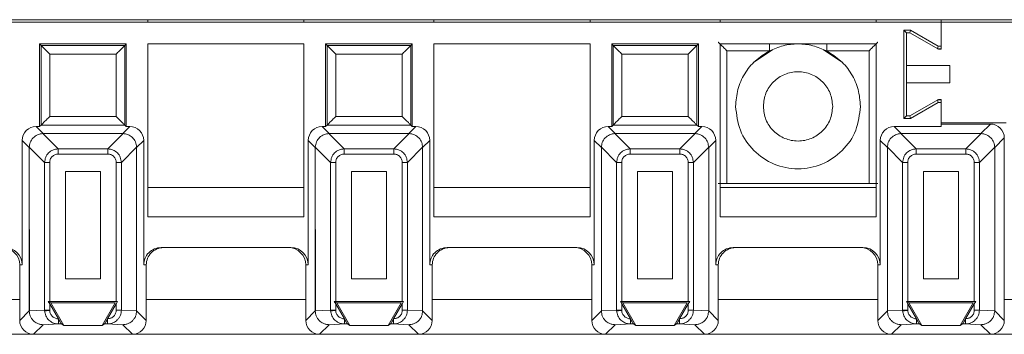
# Paper-space layout 'Blatt2' of a CAD drawing. Header units: millimetres. Extents: x 257 to 862, y 404 to 535.
# Tile 7 of 36: x 424 to 481, y 408 to 426. Entities that reach past the tile are written whole.
import ezdxf

# ---------------------------------------------------------------- set-up
doc = ezdxf.new("R2010")
doc.units = ezdxf.units.MM

psp = doc.layouts.new('Blatt2')

# ---------------------------------------------------------------- linework, layer by layer
at = {"color": 7, "linetype": 'Continuous', "lineweight": 15}
for p, q in [((259.333, 425.89), (826.511, 425.89)), ((477.233, 425.74), (312.233, 425.74)), ((431.483, 425.89), (431.483, 425.74)), ((440.483, 425.89), (440.483, 425.74)), ((447.983, 425.74), (447.983, 425.89)), ((456.983, 425.89), (456.983, 425.74)), ((464.483, 425.89), (464.483, 425.74)), ((473.483, 425.89), (473.483, 425.74)), ((477.233, 425.74), (477.233, 425.89)), ((477.233, 424.362), (477.233, 425.74)), ((477.233, 424.187), (477.233, 425.74)), ((642.233, 425.74), (477.233, 425.74)), ((475.087, 425.285), (475.087, 420.194)), ((475.472, 425.285), (475.087, 425.285)), ((475.233, 425.14), (475.087, 425.285)), ((475.233, 423.24), (475.233, 425.14)), ((475.233, 425.14), (475.433, 425.14)), ((475.433, 425.14), (475.472, 425.285)), ((475.433, 425.14), (477.084, 424.187)), ((477.072, 424.362), (475.472, 425.285)), ((425.233, 424.49), (425.233, 419.724)), ((425.233, 424.49), (425.322, 424.401)), ((430.233, 424.49), (425.233, 424.49)), ((425.322, 424.401), (425.322, 419.813)), ((430.144, 424.401), (425.322, 424.401)), ((430.233, 424.49), (430.144, 424.401)), ((430.144, 419.813), (430.144, 424.401)), ((430.233, 419.724), (430.233, 424.49)), ((440.483, 424.49), (431.483, 424.49)), ((431.483, 424.49), (431.483, 414.516)), ((440.483, 414.516), (440.483, 424.49)), ((441.733, 424.49), (441.733, 419.724)), ((441.733, 424.49), (441.822, 424.401)), ((446.733, 424.49), (441.733, 424.49)), ((441.822, 424.401), (441.822, 419.813)), ((446.644, 424.401), (441.822, 424.401)), ((446.733, 424.49), (446.644, 424.401)), ((446.644, 419.813), (446.644, 424.401)), ((446.733, 419.724), (446.733, 424.49)), ((447.983, 424.49), (447.983, 414.516)), ((456.983, 424.49), (447.983, 424.49)), ((456.983, 414.516), (456.983, 424.49)), ((463.233, 424.49), (458.233, 424.49)), ((458.233, 424.49), (458.322, 424.401)), ((458.233, 424.49), (458.233, 419.724)), ((463.144, 424.401), (458.322, 424.401)), ((458.322, 424.401), (458.322, 419.813)), ((463.233, 424.49), (463.144, 424.401)), ((463.144, 419.813), (463.144, 424.401)), ((463.233, 419.724), (463.233, 424.49)), ((464.483, 424.49), (464.483, 414.516)), ((473.483, 424.49), (464.483, 424.49)), ((473.483, 414.516), (473.483, 424.49)), ((477.033, 424.216), (477.072, 424.362)), ((477.072, 424.362), (477.233, 424.362)), ((429.644, 423.901), (425.822, 423.901)), ((425.822, 423.901), (425.822, 420.313)), ((429.644, 420.313), (429.644, 423.901)), ((442.322, 423.901), (442.322, 420.313)), ((446.144, 423.901), (442.322, 423.901)), ((446.144, 420.313), (446.144, 423.901)), ((458.822, 423.901), (458.822, 420.313)), ((462.644, 423.901), (458.822, 423.901)), ((462.644, 420.313), (462.644, 423.901)), ((464.885, 424.087), (467.329, 424.087)), ((464.885, 424.087), (464.885, 416.446)), ((467.52, 424.159), (466.479, 423.463)), ((471.486, 423.463), (470.446, 424.159)), ((470.637, 424.087), (473.081, 424.087)), ((473.081, 416.446), (473.081, 424.087)), ((477.233, 424.216), (477.033, 424.216)), ((477.084, 424.187), (477.233, 424.187)), ((475.233, 422.24), (475.233, 423.24)), ((477.733, 423.24), (475.233, 423.24)), ((477.733, 422.24), (477.733, 423.24)), ((475.233, 420.34), (475.233, 422.24)), ((475.233, 422.24), (477.733, 422.24)), ((477.084, 421.293), (475.433, 420.34)), ((475.472, 420.194), (477.072, 421.118)), ((477.033, 421.263), (477.072, 421.118)), ((477.233, 421.263), (477.033, 421.263)), ((477.072, 421.118), (477.233, 421.118)), ((477.233, 421.293), (477.084, 421.293)), ((477.233, 419.94), (477.233, 421.293)), ((477.233, 421.118), (477.233, 419.724)), ((475.233, 420.34), (475.087, 420.194)), ((475.433, 420.34), (475.233, 420.34)), ((475.433, 420.34), (475.472, 420.194)), ((425.322, 419.813), (425.233, 419.724)), ((430.144, 419.813), (425.322, 419.813)), ((425.822, 420.313), (429.644, 420.313)), ((430.233, 419.724), (430.144, 419.813)), ((441.822, 419.813), (441.733, 419.724)), ((446.644, 419.813), (441.822, 419.813)), ((442.322, 420.313), (446.144, 420.313)), ((446.733, 419.724), (446.644, 419.813)), ((458.322, 419.813), (458.233, 419.724)), ((463.144, 419.813), (458.322, 419.813)), ((458.822, 420.313), (462.644, 420.313)), ((463.233, 419.724), (463.144, 419.813)), ((475.087, 420.194), (475.472, 420.194)), ((480.983, 419.94), (477.233, 419.94)), ((480.083, 419.87), (477.233, 419.87)), ((479.529, 419.315), (480.083, 419.87)), ((425.437, 419.315), (425.029, 419.724)), ((425.233, 419.724), (425.029, 419.724)), ((426.305, 418.434), (425.424, 419.315)), ((425.437, 419.315), (425.424, 419.315)), ((425.437, 419.315), (430.029, 419.315)), ((429.161, 418.434), (430.042, 419.315)), ((430.029, 419.315), (430.437, 419.724)), ((430.029, 419.315), (430.042, 419.315)), ((430.437, 419.724), (430.233, 419.724)), ((441.937, 419.315), (441.529, 419.724)), ((441.733, 419.724), (441.529, 419.724)), ((442.805, 418.434), (441.924, 419.315)), ((441.937, 419.315), (441.924, 419.315)), ((441.937, 419.315), (446.529, 419.315)), ((445.661, 418.434), (446.542, 419.315)), ((446.529, 419.315), (446.937, 419.724)), ((446.529, 419.315), (446.542, 419.315)), ((446.937, 419.724), (446.733, 419.724)), ((458.437, 419.315), (458.029, 419.724)), ((458.233, 419.724), (458.029, 419.724)), ((459.305, 418.434), (458.424, 419.315)), ((458.437, 419.315), (458.424, 419.315)), ((458.437, 419.315), (463.029, 419.315)), ((462.161, 418.434), (463.042, 419.315)), ((463.029, 419.315), (463.437, 419.724)), ((463.029, 419.315), (463.042, 419.315)), ((463.437, 419.724), (463.233, 419.724)), ((474.529, 419.724), (474.937, 419.315)), ((477.233, 419.724), (474.529, 419.724)), ((474.924, 419.315), (475.805, 418.434)), ((474.924, 419.315), (474.937, 419.315)), ((474.937, 419.315), (479.529, 419.315)), ((478.661, 418.434), (479.542, 419.315)), ((479.529, 419.315), (479.542, 419.315)), ((424.637, 418.515), (424.229, 418.924)), ((424.229, 418.924), (424.229, 411.74)), ((431.237, 418.924), (430.829, 418.515)), ((431.237, 411.74), (431.237, 418.924)), ((441.137, 418.515), (440.729, 418.924)), ((440.729, 418.924), (440.729, 411.74)), ((447.737, 418.924), (447.329, 418.515)), ((447.737, 411.74), (447.737, 418.924)), ((457.637, 418.515), (457.229, 418.924)), ((457.229, 418.924), (457.229, 411.74)), ((464.237, 418.924), (463.829, 418.515)), ((464.237, 411.74), (464.237, 418.924)), ((474.137, 418.515), (473.729, 418.924)), ((473.729, 418.924), (473.729, 411.74)), ((480.329, 418.515), (480.883, 419.07)), ((480.883, 408.54), (480.883, 419.07)), ((424.637, 418.529), (425.518, 417.648)), ((424.637, 418.529), (424.637, 418.515)), ((424.637, 418.515), (424.654, 409.094)), ((424.637, 409.094), (424.637, 418.515)), ((426.305, 418.139), (426.305, 418.434)), ((426.305, 418.434), (429.161, 418.434)), ((426.305, 418.139), (429.161, 418.139)), ((429.161, 418.139), (429.161, 418.434)), ((430.829, 418.529), (429.948, 417.648)), ((430.829, 418.529), (430.829, 418.515)), ((430.829, 418.515), (430.829, 409.094)), ((441.137, 418.529), (442.018, 417.648)), ((441.137, 418.529), (441.137, 418.515)), ((441.137, 418.515), (441.154, 409.094)), ((441.137, 409.094), (441.137, 418.515)), ((442.805, 418.139), (442.805, 418.434)), ((442.805, 418.434), (445.661, 418.434)), ((442.805, 418.139), (445.661, 418.139)), ((445.661, 418.139), (445.661, 418.434)), ((447.329, 418.529), (446.448, 417.648)), ((447.329, 418.529), (447.329, 418.515)), ((447.329, 418.515), (447.329, 409.094)), ((457.637, 418.529), (458.518, 417.648)), ((457.637, 418.529), (457.637, 418.515)), ((457.637, 418.515), (457.654, 409.094)), ((457.637, 409.094), (457.637, 418.515)), ((459.305, 418.139), (459.305, 418.434)), ((459.305, 418.434), (462.161, 418.434)), ((459.305, 418.139), (462.161, 418.139)), ((462.161, 418.139), (462.161, 418.434)), ((463.829, 418.529), (462.948, 417.648)), ((463.829, 418.529), (463.829, 418.515)), ((463.829, 418.515), (463.829, 409.094)), ((474.137, 418.529), (475.018, 417.648)), ((474.137, 418.529), (474.137, 418.515)), ((474.137, 418.515), (474.154, 409.094)), ((474.137, 409.094), (474.137, 418.515)), ((475.805, 418.434), (475.805, 418.139)), ((475.805, 418.434), (478.661, 418.434)), ((475.805, 418.139), (478.661, 418.139)), ((478.661, 418.139), (478.661, 418.434)), ((479.448, 417.648), (480.329, 418.529)), ((480.329, 418.515), (480.329, 418.529)), ((480.329, 418.515), (480.329, 409.094)), ((425.813, 417.648), (425.518, 417.648)), ((425.518, 409.134), (425.518, 417.648)), ((425.813, 409.637), (425.813, 417.648)), ((429.948, 417.648), (429.653, 417.648)), ((429.653, 417.648), (429.653, 409.637)), ((429.948, 417.648), (429.948, 409.134)), ((442.313, 417.648), (442.018, 417.648)), ((442.018, 409.134), (442.018, 417.648)), ((442.313, 409.637), (442.313, 417.648)), ((446.448, 417.648), (446.153, 417.648)), ((446.153, 417.648), (446.153, 409.637)), ((446.448, 417.648), (446.448, 409.134)), ((458.813, 417.648), (458.518, 417.648)), ((458.518, 409.134), (458.518, 417.648)), ((458.813, 409.637), (458.813, 417.648)), ((462.948, 417.648), (462.653, 417.648)), ((462.653, 417.648), (462.653, 409.637)), ((462.948, 417.648), (462.948, 409.134)), ((475.313, 417.648), (475.018, 417.648)), ((475.018, 409.134), (475.018, 417.648)), ((475.313, 409.637), (475.313, 417.648)), ((479.153, 417.648), (479.448, 417.648)), ((479.153, 417.648), (479.153, 409.637)), ((479.448, 417.648), (479.448, 409.134)), ((426.719, 410.937), (426.719, 417.134)), ((426.719, 417.134), (428.747, 417.134)), ((428.747, 417.134), (428.747, 410.937)), ((443.219, 410.937), (443.219, 417.134)), ((443.219, 417.134), (445.247, 417.134)), ((445.247, 417.134), (445.247, 410.937)), ((459.719, 410.937), (459.719, 417.134)), ((459.719, 417.134), (461.747, 417.134)), ((461.747, 417.134), (461.747, 410.937)), ((476.219, 410.937), (476.219, 417.134)), ((476.219, 417.134), (478.247, 417.134)), ((478.247, 417.134), (478.247, 410.937)), ((473.081, 416.446), (464.885, 416.446)), ((440.483, 416.213), (431.483, 416.213)), ((456.983, 416.213), (447.983, 416.213)), ((473.483, 416.213), (464.483, 416.213)), ((431.483, 414.516), (440.483, 414.516)), ((447.983, 414.516), (456.983, 414.516)), ((464.483, 414.516), (473.483, 414.516)), ((439.729, 412.74), (432.237, 412.74)), ((456.229, 412.74), (448.737, 412.74)), ((472.729, 412.74), (465.237, 412.74)), ((424.229, 411.74), (424.083, 411.74)), ((424.083, 411.74), (424.083, 408.54)), ((431.383, 411.74), (431.237, 411.74)), ((431.383, 408.54), (431.383, 411.74)), ((440.729, 411.74), (440.583, 411.74)), ((440.583, 411.74), (440.583, 408.54)), ((447.883, 411.74), (447.737, 411.74)), ((447.883, 408.54), (447.883, 411.74)), ((457.229, 411.74), (457.083, 411.74)), ((457.083, 411.74), (457.083, 408.54)), ((464.383, 411.74), (464.237, 411.74)), ((464.383, 408.54), (464.383, 411.74)), ((473.729, 411.74), (473.583, 411.74)), ((473.583, 411.74), (473.583, 408.54)), ((428.747, 410.937), (426.719, 410.937)), ((445.247, 410.937), (443.219, 410.937)), ((461.747, 410.937), (459.719, 410.937)), ((478.247, 410.937), (476.219, 410.937)), ((425.733, 409.637), (425.876, 409.554)), ((425.813, 409.498), (425.733, 409.637)), ((425.733, 409.637), (425.813, 409.637)), ((429.653, 409.637), (425.813, 409.637)), ((425.876, 409.554), (426.627, 408.254)), ((429.589, 409.554), (425.876, 409.554)), ((428.839, 408.254), (429.589, 409.554)), ((429.733, 409.637), (429.653, 409.498)), ((429.653, 409.637), (429.733, 409.637)), ((442.233, 409.637), (442.376, 409.554)), ((442.313, 409.498), (442.233, 409.637)), ((442.233, 409.637), (442.313, 409.637)), ((446.153, 409.637), (442.313, 409.637)), ((442.376, 409.554), (443.127, 408.254)), ((446.089, 409.554), (442.376, 409.554)), ((445.339, 408.254), (446.089, 409.554)), ((446.233, 409.637), (446.153, 409.498)), ((446.153, 409.637), (446.233, 409.637)), ((458.733, 409.637), (458.876, 409.554)), ((458.813, 409.498), (458.733, 409.637)), ((458.733, 409.637), (458.813, 409.637)), ((462.653, 409.637), (458.813, 409.637)), ((458.876, 409.554), (459.627, 408.254)), ((462.589, 409.554), (458.876, 409.554)), ((461.839, 408.254), (462.589, 409.554)), ((462.733, 409.637), (462.653, 409.498)), ((462.653, 409.637), (462.733, 409.637)), ((475.233, 409.637), (475.376, 409.554)), ((475.313, 409.498), (475.233, 409.637)), ((475.233, 409.637), (475.313, 409.637)), ((479.153, 409.637), (475.313, 409.637)), ((475.376, 409.554), (476.127, 408.254)), ((479.089, 409.554), (475.376, 409.554)), ((478.339, 408.254), (479.089, 409.554)), ((479.233, 409.637), (479.153, 409.498)), ((479.153, 409.637), (479.233, 409.637)), ((424.083, 408.54), (424.637, 409.094)), ((425.518, 409.134), (424.637, 409.093)), ((424.654, 409.094), (424.637, 409.093)), ((424.637, 409.094), (424.637, 409.093)), ((425.518, 409.134), (425.813, 409.134)), ((425.518, 409.134), (425.519, 409.097)), ((426.312, 408.635), (425.813, 409.498)), ((425.813, 409.134), (425.813, 409.498)), ((425.814, 409.111), (425.813, 409.134)), ((429.653, 409.498), (429.154, 408.635)), ((429.653, 409.498), (429.653, 409.134)), ((429.653, 409.134), (429.948, 409.134)), ((429.948, 409.134), (430.829, 409.093)), ((430.829, 409.094), (430.829, 409.093)), ((430.829, 409.094), (431.383, 408.54)), ((440.583, 408.54), (441.137, 409.094)), ((442.018, 409.134), (441.137, 409.093)), ((441.154, 409.094), (441.137, 409.093)), ((441.137, 409.094), (441.137, 409.093)), ((442.018, 409.134), (442.313, 409.134)), ((442.018, 409.134), (442.019, 409.097)), ((442.812, 408.635), (442.313, 409.498)), ((442.313, 409.134), (442.313, 409.498)), ((442.314, 409.111), (442.313, 409.134)), ((446.153, 409.498), (445.654, 408.635)), ((446.153, 409.498), (446.153, 409.134)), ((446.153, 409.134), (446.448, 409.134)), ((446.448, 409.134), (447.329, 409.093)), ((447.329, 409.094), (447.329, 409.093)), ((447.329, 409.094), (447.883, 408.54)), ((457.083, 408.54), (457.637, 409.094)), ((458.518, 409.134), (457.637, 409.093)), ((457.654, 409.094), (457.637, 409.093)), ((457.637, 409.094), (457.637, 409.093)), ((458.518, 409.134), (458.813, 409.134)), ((458.518, 409.134), (458.519, 409.097)), ((459.312, 408.635), (458.813, 409.498)), ((458.813, 409.134), (458.813, 409.498)), ((458.814, 409.111), (458.813, 409.134)), ((462.653, 409.498), (462.154, 408.635)), ((462.653, 409.498), (462.653, 409.134)), ((462.653, 409.134), (462.948, 409.134)), ((462.948, 409.134), (463.829, 409.093)), ((463.829, 409.094), (463.829, 409.093)), ((463.829, 409.094), (464.383, 408.54)), ((473.583, 408.54), (474.137, 409.094)), ((475.018, 409.134), (474.137, 409.093)), ((474.154, 409.094), (474.137, 409.093)), ((474.137, 409.094), (474.137, 409.093)), ((475.018, 409.134), (475.313, 409.134)), ((475.018, 409.134), (475.019, 409.097)), ((475.812, 408.635), (475.313, 409.498)), ((475.313, 409.134), (475.313, 409.498)), ((475.314, 409.111), (475.313, 409.134)), ((479.153, 409.498), (478.654, 408.635)), ((479.153, 409.498), (479.153, 409.134)), ((479.153, 409.134), (479.448, 409.134)), ((479.448, 409.134), (480.329, 409.093)), ((480.329, 409.094), (480.329, 409.093)), ((480.329, 409.094), (480.883, 408.54)), ((426.322, 408.618), (426.312, 408.635)), ((426.321, 408.617), (426.321, 408.335)), ((429.154, 408.635), (429.144, 408.618)), ((429.145, 408.335), (429.145, 408.618)), ((442.822, 408.618), (442.812, 408.635)), ((442.821, 408.617), (442.821, 408.335)), ((445.654, 408.635), (445.644, 408.618)), ((445.645, 408.335), (445.645, 408.618)), ((459.322, 408.618), (459.312, 408.635)), ((459.321, 408.617), (459.321, 408.335)), ((462.154, 408.635), (462.144, 408.618)), ((462.145, 408.335), (462.145, 408.618)), ((475.822, 408.618), (475.812, 408.635)), ((475.821, 408.617), (475.821, 408.335)), ((478.654, 408.635), (478.644, 408.618)), ((478.645, 408.335), (478.645, 408.618)), ((425.436, 408.293), (424.883, 407.74)), ((426.321, 408.335), (425.436, 408.293)), ((426.488, 408.335), (426.321, 408.335)), ((426.627, 408.254), (426.488, 408.335)), ((428.839, 408.254), (426.627, 408.254)), ((428.978, 408.335), (428.839, 408.254)), ((429.145, 408.335), (428.978, 408.335)), ((430.029, 408.293), (429.145, 408.335)), ((430.029, 408.293), (430.583, 407.74)), ((441.936, 408.293), (441.383, 407.74)), ((442.821, 408.335), (441.936, 408.293)), ((442.988, 408.335), (442.821, 408.335)), ((443.127, 408.254), (442.988, 408.335)), ((445.339, 408.254), (443.127, 408.254)), ((445.478, 408.335), (445.339, 408.254)), ((445.645, 408.335), (445.478, 408.335)), ((446.529, 408.293), (445.645, 408.335)), ((446.529, 408.293), (447.083, 407.74)), ((458.436, 408.293), (457.883, 407.74)), ((459.321, 408.335), (458.436, 408.293)), ((459.488, 408.335), (459.321, 408.335)), ((459.627, 408.254), (459.488, 408.335)), ((461.839, 408.254), (459.627, 408.254)), ((461.978, 408.335), (461.839, 408.254)), ((462.145, 408.335), (461.978, 408.335)), ((463.029, 408.293), (462.145, 408.335)), ((463.029, 408.293), (463.583, 407.74)), ((474.936, 408.293), (474.383, 407.74)), ((475.821, 408.335), (474.936, 408.293)), ((475.988, 408.335), (475.821, 408.335)), ((476.127, 408.254), (475.988, 408.335)), ((478.339, 408.254), (476.127, 408.254)), ((478.478, 408.335), (478.339, 408.254)), ((478.645, 408.335), (478.478, 408.335)), ((479.529, 408.293), (478.645, 408.335)), ((479.529, 408.293), (480.083, 407.74)), ((414.083, 407.74), (424.883, 407.74)), ((424.883, 407.74), (430.583, 407.74)), ((430.583, 407.74), (441.383, 407.74)), ((441.383, 407.74), (447.083, 407.74)), ((447.083, 407.74), (457.883, 407.74)), ((457.883, 407.74), (463.583, 407.74)), ((463.583, 407.74), (474.383, 407.74)), ((474.383, 407.74), (480.083, 407.74)), ((480.083, 407.74), (490.883, 407.74))]:
    psp.add_line(p, q, dxfattribs=at)
at = {"color": 8, "linetype": 'Continuous', "lineweight": 15}
for p, q in [((467.329, 424.49), (467.329, 424.087)), ((470.637, 424.49), (470.637, 424.087)), ((414.883, 409.74), (424.083, 409.74)), ((424.637, 409.74), (424.653, 409.74)), ((431.383, 409.74), (440.583, 409.74)), ((441.137, 409.74), (441.153, 409.74)), ((447.883, 409.74), (457.083, 409.74)), ((457.637, 409.74), (457.653, 409.74)), ((464.383, 409.74), (473.583, 409.74)), ((474.137, 409.74), (474.153, 409.74)), ((480.883, 409.74), (490.083, 409.74))]:
    psp.add_line(p, q, dxfattribs=at)
at = {"color": 7, "linetype": 'Continuous', "lineweight": 15, "flags": 128}
for points in [[(425.814, 409.111), (425.762, 409.108), (425.712, 409.106), (425.665, 409.104), (425.622, 409.102), (425.585, 409.1), (425.555, 409.099), (425.533, 409.098), (425.519, 409.097)], [(442.314, 409.111), (442.262, 409.108), (442.212, 409.106), (442.165, 409.104), (442.122, 409.102), (442.085, 409.1), (442.055, 409.099), (442.033, 409.098), (442.019, 409.097)], [(458.814, 409.111), (458.762, 409.108), (458.712, 409.106), (458.665, 409.104), (458.622, 409.102), (458.585, 409.1), (458.555, 409.099), (458.533, 409.098), (458.519, 409.097)], [(475.314, 409.111), (475.262, 409.108), (475.212, 409.106), (475.165, 409.104), (475.122, 409.102), (475.085, 409.1), (475.055, 409.099), (475.033, 409.098), (475.019, 409.097)]]:
    psp.add_lwpolyline(points, dxfattribs=at)
at = {"color": 7, "linetype": 'Continuous', "lineweight": 15}
for centre, major_axis, ratio, start_param, end_param in [((480.083, 419.07), (0.566, 0.566), 0.999924, 5.497825, 7.068545), ((425.029, 418.924), (-0.566, 0.566), 0.999924, 5.497825, 7.068545), ((430.437, 418.924), (0.566, 0.566), 0.999924, 5.497825, 7.068545), ((441.529, 418.924), (-0.566, 0.566), 0.999924, 5.497825, 7.068545), ((446.937, 418.924), (0.566, 0.566), 0.999924, 5.497825, 7.068545), ((458.029, 418.924), (-0.566, 0.566), 0.999924, 5.497825, 7.068545), ((463.437, 418.924), (0.566, 0.566), 0.999924, 5.497825, 7.068545), ((474.529, 418.924), (-0.566, 0.566), 0.999924, 5.497825, 7.068545), ((423.083, 411.74), (1, 0), 0.999962, 0, 1.570796), ((423.229, 411.74), (1, 0), 0.999962, 0, 1.570796), ((432.237, 411.74), (1, 0), 0.999962, 1.570796, 3.141593), ((432.383, 411.74), (1, 0), 0.999962, 1.570796, 3.141593), ((439.583, 411.74), (1, 0), 0.999962, 0, 1.570796), ((439.729, 411.74), (1, 0), 0.999962, 0, 1.570796), ((448.737, 411.74), (1, 0), 0.999962, 1.570796, 3.141593), ((448.883, 411.74), (1, 0), 0.999962, 1.570796, 3.141593), ((456.083, 411.74), (1, 0), 0.999962, 0, 1.570796), ((456.229, 411.74), (1, 0), 0.999962, 0, 1.570796), ((465.237, 411.74), (1, 0), 0.999962, 1.570796, 3.141593), ((465.383, 411.74), (1, 0), 0.999962, 1.570796, 3.141593), ((472.583, 411.74), (1, 0), 0.999962, 0, 1.570796), ((472.729, 411.74), (1, 0), 0.999962, 0, 1.570796), ((424.883, 408.54), (-0.566, -0.566), 0.999924, 5.497825, 7.068545), ((430.583, 408.54), (0.566, -0.566), 0.999924, 5.497825, 7.068545), ((441.383, 408.54), (-0.566, -0.566), 0.999924, 5.497825, 7.068545), ((447.083, 408.54), (0.566, -0.566), 0.999924, 5.497825, 7.068545), ((457.883, 408.54), (-0.566, -0.566), 0.999924, 5.497825, 7.068545), ((463.583, 408.54), (0.566, -0.566), 0.999924, 5.497825, 7.068545), ((474.383, 408.54), (-0.566, -0.566), 0.999924, 5.497825, 7.068545), ((480.083, 408.54), (0.566, -0.566), 0.999924, 5.497825, 7.068545)]:
    psp.add_ellipse(centre, major_axis=major_axis, ratio=ratio, start_param=start_param, end_param=end_param, dxfattribs=at)
for points, knots in [([(425.322, 424.401), (425.324, 424.398), (425.328, 424.394), (425.36, 424.362), (425.409, 424.313), (425.501, 424.222), (425.641, 424.081), (425.762, 423.96), (425.822, 423.901)], [0, 0, 0, 0, 0.101458, 0.209909, 0.32845, 0.459452, 0.734506, 1, 1, 1, 1]), ([(430.144, 424.401), (430.142, 424.398), (430.137, 424.394), (430.105, 424.363), (430.056, 424.313), (429.965, 424.222), (429.824, 424.081), (429.703, 423.96), (429.644, 423.901)], [0, 0, 0, 0, 0.101456, 0.209908, 0.328442, 0.459444, 0.734499, 1, 1, 1, 1]), ([(441.822, 424.401), (441.824, 424.398), (441.828, 424.394), (441.86, 424.362), (441.909, 424.313), (442.001, 424.222), (442.141, 424.081), (442.262, 423.96), (442.322, 423.901)], [0, 0, 0, 0, 0.101455, 0.209905, 0.328445, 0.459446, 0.734497, 1, 1, 1, 1]), ([(446.644, 424.401), (446.642, 424.398), (446.637, 424.394), (446.605, 424.363), (446.556, 424.313), (446.465, 424.222), (446.324, 424.081), (446.203, 423.96), (446.144, 423.901)], [0, 0, 0, 0, 0.101458, 0.209904, 0.328444, 0.459445, 0.734489, 1, 1, 1, 1]), ([(458.322, 424.401), (458.324, 424.398), (458.328, 424.394), (458.36, 424.362), (458.409, 424.313), (458.501, 424.222), (458.641, 424.081), (458.762, 423.96), (458.822, 423.901)], [0, 0, 0, 0, 0.101457, 0.209908, 0.328443, 0.459452, 0.734496, 1, 1, 1, 1]), ([(463.144, 424.401), (463.142, 424.398), (463.137, 424.394), (463.105, 424.363), (463.056, 424.313), (462.965, 424.222), (462.824, 424.081), (462.703, 423.96), (462.644, 423.901)], [0, 0, 0, 0, 0.101457, 0.209909, 0.32845, 0.459452, 0.734498, 1, 1, 1, 1]), ([(464.385, 424.587), (464.387, 424.586), (464.39, 424.582), (464.42, 424.552), (464.467, 424.505), (464.557, 424.415), (464.699, 424.273), (464.823, 424.15), (464.885, 424.087)], [0, 0, 0, 0, 0.100593, 0.20768, 0.324405, 0.453196, 0.724535, 1, 1, 1, 1]), ([(470.637, 424.087), (470.373, 424.201), (469.846, 424.43), (468.983, 424.52), (468.12, 424.43), (467.593, 424.201), (467.329, 424.087)], [0, 0, 0, 0, 0.2499989, 0.5, 0.7500011, 1, 1, 1, 1]), ([(473.081, 424.087), (473.143, 424.15), (473.266, 424.273), (473.408, 424.415), (473.498, 424.505), (473.546, 424.552), (473.576, 424.582), (473.579, 424.586), (473.581, 424.587)], [0, 0, 0, 0, 0.275474, 0.546801, 0.67557, 0.792285, 0.899379, 1, 1, 1, 1]), ([(467.329, 424.087), (467.05, 423.913), (466.49, 423.566), (465.874, 422.782), (465.461, 421.874), (465.409, 421.218), (465.383, 420.89)], [0, 0, 0, 0, 0.250001, 0.5, 0.75, 1, 1, 1, 1]), ([(472.583, 420.89), (472.557, 421.218), (472.505, 421.874), (472.092, 422.782), (471.476, 423.566), (470.916, 423.913), (470.637, 424.087)], [0, 0, 0, 0, 0.25, 0.500001, 0.750002, 1, 1, 1, 1]), ([(466.983, 420.89), (467.013, 421.151), (467.073, 421.675), (467.536, 422.341), (468.197, 422.785), (468.983, 422.942), (469.769, 422.785), (470.43, 422.341), (470.893, 421.675), (470.953, 421.151), (470.983, 420.89)], [0, 0, 0, 0, 0.125, 0.25, 0.375, 0.5, 0.625, 0.75, 0.875, 1, 1, 1, 1]), ([(465.383, 420.89), (465.437, 420.418), (465.545, 419.476), (466.378, 418.278), (467.568, 417.477), (468.983, 417.196), (470.398, 417.477), (471.588, 418.278), (472.421, 419.476), (472.529, 420.418), (472.583, 420.89)], [0, 0, 0, 0, 0.125, 0.25, 0.375, 0.5, 0.625, 0.75, 0.875, 1, 1, 1, 1]), ([(470.983, 420.89), (470.953, 420.628), (470.893, 420.104), (470.43, 419.439), (469.769, 418.994), (468.983, 418.838), (468.197, 418.994), (467.536, 419.439), (467.073, 420.104), (467.013, 420.628), (466.983, 420.89)], [0, 0, 0, 0, 0.125, 0.25, 0.375, 0.5, 0.625, 0.75, 0.875, 1, 1, 1, 1]), ([(425.322, 419.813), (425.323, 419.814), (425.327, 419.818), (425.354, 419.845), (425.4, 419.89), (425.486, 419.977), (425.629, 420.12), (425.756, 420.247), (425.822, 420.313)], [0, 0, 0, 0, 0.085185, 0.194035, 0.307273, 0.433954, 0.706077, 1, 1, 1, 1]), ([(429.644, 420.313), (429.71, 420.247), (429.836, 420.12), (429.979, 419.978), (430.064, 419.892), (430.109, 419.847), (430.138, 419.819), (430.142, 419.815), (430.144, 419.813)], [0, 0, 0, 0, 0.293969, 0.566143, 0.688671, 0.800295, 0.903159, 1, 1, 1, 1]), ([(441.822, 419.813), (441.823, 419.814), (441.827, 419.818), (441.854, 419.845), (441.9, 419.89), (441.986, 419.977), (442.129, 420.12), (442.256, 420.247), (442.322, 420.313)], [0, 0, 0, 0, 0.085184, 0.194036, 0.307267, 0.433947, 0.706078, 1, 1, 1, 1]), ([(446.144, 420.313), (446.21, 420.247), (446.336, 420.12), (446.479, 419.978), (446.564, 419.892), (446.609, 419.847), (446.638, 419.819), (446.642, 419.815), (446.644, 419.813)], [0, 0, 0, 0, 0.293967, 0.566141, 0.688668, 0.800292, 0.90316, 1, 1, 1, 1]), ([(458.322, 419.813), (458.323, 419.814), (458.327, 419.818), (458.354, 419.845), (458.4, 419.89), (458.486, 419.977), (458.629, 420.12), (458.756, 420.247), (458.822, 420.313)], [0, 0, 0, 0, 0.085185, 0.194034, 0.307265, 0.433946, 0.706078, 1, 1, 1, 1]), ([(462.644, 420.313), (462.71, 420.247), (462.836, 420.12), (462.979, 419.978), (463.064, 419.892), (463.109, 419.847), (463.138, 419.819), (463.142, 419.815), (463.144, 419.813)], [0, 0, 0, 0, 0.29397, 0.566136, 0.688665, 0.80029, 0.903159, 1, 1, 1, 1]), ([(424.637, 418.529), (424.648, 418.622), (424.672, 418.819), (424.843, 419.08), (425.06, 419.234), (425.261, 419.303), (425.369, 419.311), (425.424, 419.315)], [0, 0, 0, 0, 0.22764, 0.484484, 0.734977, 0.865793, 1, 1, 1, 1]), ([(430.042, 419.315), (430.135, 419.304), (430.333, 419.28), (430.594, 419.109), (430.747, 418.892), (430.816, 418.691), (430.824, 418.583), (430.829, 418.529)], [0, 0, 0, 0, 0.227643, 0.484487, 0.734977, 0.865793, 1, 1, 1, 1]), ([(441.137, 418.529), (441.141, 418.584), (441.15, 418.692), (441.219, 418.892), (441.372, 419.109), (441.633, 419.28), (441.831, 419.304), (441.924, 419.315)], [0, 0, 0, 0, 0.134641, 0.265598, 0.515516, 0.772358, 1, 1, 1, 1]), ([(446.542, 419.315), (446.597, 419.311), (446.705, 419.303), (446.906, 419.233), (447.123, 419.08), (447.294, 418.819), (447.317, 418.622), (447.329, 418.529)], [0, 0, 0, 0, 0.134645, 0.265597, 0.515519, 0.772361, 1, 1, 1, 1]), ([(457.637, 418.529), (457.648, 418.622), (457.672, 418.819), (457.843, 419.08), (458.06, 419.234), (458.261, 419.303), (458.369, 419.311), (458.424, 419.315)], [0, 0, 0, 0, 0.227644, 0.484482, 0.734987, 0.865792, 1, 1, 1, 1]), ([(463.042, 419.315), (463.097, 419.311), (463.205, 419.303), (463.406, 419.233), (463.623, 419.08), (463.794, 418.819), (463.817, 418.622), (463.829, 418.529)], [0, 0, 0, 0, 0.134644, 0.265596, 0.515518, 0.77236, 1, 1, 1, 1]), ([(474.137, 418.529), (474.148, 418.622), (474.172, 418.819), (474.343, 419.08), (474.56, 419.234), (474.761, 419.303), (474.869, 419.311), (474.924, 419.315)], [0, 0, 0, 0, 0.227644, 0.484482, 0.734987, 0.865792, 1, 1, 1, 1]), ([(479.542, 419.315), (479.597, 419.311), (479.705, 419.303), (479.906, 419.233), (480.123, 419.08), (480.294, 418.819), (480.317, 418.622), (480.329, 418.529)], [0, 0, 0, 0, 0.134633, 0.265597, 0.515521, 0.772358, 1, 1, 1, 1]), ([(425.518, 417.648), (425.532, 417.753), (425.558, 417.958), (425.739, 418.214), (425.994, 418.395), (426.199, 418.421), (426.305, 418.434)], [0, 0, 0, 0, 0.256877, 0.499995, 0.743097, 1, 1, 1, 1]), ([(425.813, 417.648), (425.82, 417.709), (425.829, 417.804), (425.888, 417.917), (425.949, 417.994), (426.025, 418.057), (426.14, 418.121), (426.239, 418.132), (426.305, 418.139)], [0, 0, 0, 0, 0.2389375, 0.3642559, 0.4923842, 0.617432, 0.7457173, 1, 1, 1, 1]), ([(429.161, 418.434), (429.266, 418.421), (429.471, 418.395), (429.727, 418.214), (429.908, 417.958), (429.934, 417.753), (429.948, 417.648)], [0, 0, 0, 0, 0.25688, 0.499997, 0.743102, 1, 1, 1, 1]), ([(429.161, 418.139), (429.223, 418.133), (429.317, 418.123), (429.43, 418.064), (429.507, 418.003), (429.57, 417.928), (429.634, 417.812), (429.645, 417.713), (429.653, 417.648)], [0, 0, 0, 0, 0.238938, 0.3642566, 0.492382, 0.6174441, 0.7457218, 1, 1, 1, 1]), ([(442.018, 417.648), (442.032, 417.753), (442.058, 417.958), (442.239, 418.214), (442.494, 418.395), (442.699, 418.421), (442.805, 418.434)], [0, 0, 0, 0, 0.256877, 0.499996, 0.743108, 1, 1, 1, 1]), ([(442.313, 417.648), (442.32, 417.709), (442.329, 417.804), (442.388, 417.917), (442.449, 417.994), (442.525, 418.057), (442.64, 418.121), (442.739, 418.132), (442.805, 418.139)], [0, 0, 0, 0, 0.238938, 0.364257, 0.492385, 0.617448, 0.745717, 1, 1, 1, 1]), ([(445.661, 418.434), (445.766, 418.421), (445.971, 418.395), (446.227, 418.214), (446.408, 417.958), (446.434, 417.753), (446.448, 417.648)], [0, 0, 0, 0, 0.256878, 0.500004, 0.743106, 1, 1, 1, 1]), ([(445.661, 418.139), (445.723, 418.133), (445.817, 418.123), (445.93, 418.064), (446.007, 418.003), (446.07, 417.928), (446.134, 417.812), (446.145, 417.713), (446.153, 417.648)], [0, 0, 0, 0, 0.238937, 0.364256, 0.492396, 0.617445, 0.745723, 1, 1, 1, 1]), ([(458.518, 417.648), (458.532, 417.753), (458.558, 417.958), (458.739, 418.214), (458.994, 418.395), (459.199, 418.421), (459.305, 418.434)], [0, 0, 0, 0, 0.2568782, 0.5000042, 0.7431072, 1, 1, 1, 1]), ([(458.813, 417.648), (458.82, 417.709), (458.829, 417.804), (458.888, 417.917), (458.949, 417.994), (459.025, 418.057), (459.14, 418.121), (459.239, 418.132), (459.305, 418.139)], [0, 0, 0, 0, 0.238942, 0.364263, 0.492394, 0.617444, 0.745731, 1, 1, 1, 1]), ([(462.161, 418.434), (462.266, 418.421), (462.471, 418.395), (462.727, 418.214), (462.908, 417.958), (462.934, 417.753), (462.948, 417.648)], [0, 0, 0, 0, 0.256877, 0.500002, 0.743104, 1, 1, 1, 1]), ([(462.161, 418.139), (462.223, 418.133), (462.317, 418.123), (462.43, 418.064), (462.507, 418.003), (462.57, 417.928), (462.634, 417.812), (462.645, 417.713), (462.653, 417.648)], [0, 0, 0, 0, 0.238954, 0.364271, 0.492395, 0.617443, 0.745729, 1, 1, 1, 1]), ([(475.018, 417.648), (475.032, 417.753), (475.058, 417.958), (475.239, 418.214), (475.494, 418.395), (475.699, 418.421), (475.805, 418.434)], [0, 0, 0, 0, 0.2568782, 0.5000042, 0.7431072, 1, 1, 1, 1]), ([(475.313, 417.648), (475.32, 417.709), (475.329, 417.804), (475.388, 417.917), (475.449, 417.994), (475.525, 418.057), (475.64, 418.121), (475.739, 418.132), (475.805, 418.139)], [0, 0, 0, 0, 0.238942, 0.364263, 0.492394, 0.617444, 0.745731, 1, 1, 1, 1]), ([(478.661, 418.434), (478.766, 418.421), (478.971, 418.395), (479.227, 418.214), (479.408, 417.958), (479.434, 417.753), (479.448, 417.648)], [0, 0, 0, 0, 0.25688, 0.499997, 0.743102, 1, 1, 1, 1]), ([(478.661, 418.139), (478.723, 418.133), (478.817, 418.123), (478.93, 418.064), (479.007, 418.003), (479.07, 417.928), (479.134, 417.812), (479.145, 417.713), (479.153, 417.648)], [0, 0, 0, 0, 0.23894, 0.364259, 0.492385, 0.617436, 0.745724, 1, 1, 1, 1]), ([(464.885, 416.446), (464.833, 416.446), (464.72, 416.446), (464.588, 416.445), (464.494, 416.444), (464.434, 416.443), (464.393, 416.443), (464.388, 416.442), (464.385, 416.442)], [0, 0, 0, 0, 0.1978757, 0.4300068, 0.5595485, 0.6977301, 0.8445484, 1, 1, 1, 1]), ([(473.581, 416.442), (473.578, 416.442), (473.573, 416.443), (473.531, 416.443), (473.471, 416.444), (473.377, 416.445), (473.245, 416.446), (473.132, 416.446), (473.081, 416.446)], [0, 0, 0, 0, 0.156104, 0.303391, 0.441855, 0.57148, 0.80325, 1, 1, 1, 1]), ([(424.637, 409.093), (424.648, 408.993), (424.664, 408.841), (424.761, 408.656), (424.884, 408.501), (425.05, 408.382), (425.249, 408.307), (425.371, 408.298), (425.436, 408.293)], [0, 0, 0, 0, 0.235995, 0.362251, 0.493704, 0.707318, 0.84388, 1, 1, 1, 1]), ([(426.321, 408.335), (426.259, 408.339), (426.143, 408.347), (425.95, 408.415), (425.744, 408.555), (425.566, 408.797), (425.535, 408.999), (425.519, 409.097)], [0, 0, 0, 0, 0.152119, 0.286594, 0.50181, 0.75742, 1, 1, 1, 1]), ([(426.312, 408.635), (426.309, 408.635), (426.255, 408.632), (426.134, 408.661), (425.971, 408.753), (425.871, 408.889), (425.824, 409.012), (425.817, 409.078), (425.814, 409.111)], [0, 0, 0, 0, 0.009619, 0.217248, 0.479311, 0.739587, 0.869085, 1, 1, 1, 1]), ([(429.948, 409.134), (429.936, 409.032), (429.919, 408.876), (429.818, 408.691), (429.694, 408.537), (429.527, 408.42), (429.328, 408.347), (429.208, 408.339), (429.145, 408.335)], [0, 0, 0, 0, 0.242687, 0.369172, 0.498774, 0.713679, 0.848016, 1, 1, 1, 1]), ([(429.653, 409.134), (429.646, 409.072), (429.632, 408.944), (429.519, 408.78), (429.353, 408.661), (429.221, 408.644), (429.154, 408.635)], [0, 0, 0, 0, 0.237091, 0.48988, 0.744285, 1, 1, 1, 1]), ([(430.829, 409.093), (430.817, 408.99), (430.8, 408.833), (430.698, 408.645), (430.574, 408.494), (430.41, 408.38), (430.215, 408.306), (430.094, 408.298), (430.029, 408.293)], [0, 0, 0, 0, 0.2446704, 0.3729234, 0.5047711, 0.7106096, 0.8449674, 1, 1, 1, 1]), ([(441.137, 409.093), (441.148, 408.993), (441.164, 408.841), (441.261, 408.656), (441.384, 408.501), (441.55, 408.382), (441.749, 408.307), (441.871, 408.298), (441.936, 408.293)], [0, 0, 0, 0, 0.235995, 0.362252, 0.493706, 0.707329, 0.843892, 1, 1, 1, 1]), ([(442.821, 408.335), (442.759, 408.339), (442.643, 408.347), (442.45, 408.415), (442.244, 408.555), (442.066, 408.797), (442.035, 408.999), (442.019, 409.097)], [0, 0, 0, 0, 0.15212, 0.286595, 0.501812, 0.757416, 1, 1, 1, 1]), ([(442.812, 408.635), (442.809, 408.635), (442.755, 408.632), (442.634, 408.661), (442.471, 408.753), (442.371, 408.889), (442.324, 409.012), (442.317, 409.078), (442.314, 409.111)], [0, 0, 0, 0, 0.009599, 0.217248, 0.47931, 0.739587, 0.869085, 1, 1, 1, 1]), ([(446.448, 409.134), (446.436, 409.032), (446.419, 408.876), (446.318, 408.691), (446.194, 408.537), (446.027, 408.42), (445.828, 408.347), (445.708, 408.339), (445.645, 408.335)], [0, 0, 0, 0, 0.2426836, 0.3691677, 0.4987763, 0.7136807, 0.8480173, 1, 1, 1, 1]), ([(446.153, 409.134), (446.146, 409.072), (446.132, 408.944), (446.019, 408.78), (445.853, 408.661), (445.721, 408.644), (445.654, 408.635)], [0, 0, 0, 0, 0.237086, 0.489884, 0.744287, 1, 1, 1, 1]), ([(447.329, 409.093), (447.317, 408.99), (447.3, 408.833), (447.198, 408.645), (447.074, 408.494), (446.91, 408.38), (446.715, 408.306), (446.594, 408.298), (446.529, 408.293)], [0, 0, 0, 0, 0.244669, 0.372916, 0.504763, 0.71061, 0.844956, 1, 1, 1, 1]), ([(457.637, 409.093), (457.648, 408.993), (457.664, 408.841), (457.761, 408.656), (457.884, 408.501), (458.05, 408.382), (458.249, 408.307), (458.371, 408.298), (458.436, 408.293)], [0, 0, 0, 0, 0.235998, 0.36225, 0.493704, 0.707328, 0.843891, 1, 1, 1, 1]), ([(459.321, 408.335), (459.259, 408.339), (459.143, 408.347), (458.95, 408.415), (458.744, 408.555), (458.566, 408.797), (458.535, 408.999), (458.519, 409.097)], [0, 0, 0, 0, 0.15212, 0.286595, 0.501812, 0.757416, 1, 1, 1, 1]), ([(459.312, 408.635), (459.309, 408.635), (459.255, 408.632), (459.134, 408.661), (458.971, 408.753), (458.871, 408.889), (458.824, 409.012), (458.817, 409.078), (458.814, 409.111)], [0, 0, 0, 0, 0.009599, 0.217249, 0.479313, 0.739579, 0.869085, 1, 1, 1, 1]), ([(462.948, 409.134), (462.936, 409.032), (462.919, 408.876), (462.818, 408.691), (462.694, 408.537), (462.527, 408.42), (462.328, 408.347), (462.208, 408.339), (462.145, 408.335)], [0, 0, 0, 0, 0.242685, 0.369169, 0.498777, 0.713681, 0.848018, 1, 1, 1, 1]), ([(462.653, 409.134), (462.646, 409.072), (462.632, 408.944), (462.519, 408.78), (462.353, 408.661), (462.221, 408.644), (462.154, 408.635)], [0, 0, 0, 0, 0.237086, 0.489884, 0.744287, 1, 1, 1, 1]), ([(463.829, 409.093), (463.817, 408.99), (463.8, 408.833), (463.698, 408.645), (463.574, 408.494), (463.41, 408.38), (463.215, 408.306), (463.094, 408.298), (463.029, 408.293)], [0, 0, 0, 0, 0.244669, 0.372916, 0.504763, 0.71061, 0.844956, 1, 1, 1, 1]), ([(474.137, 409.093), (474.148, 408.993), (474.164, 408.841), (474.261, 408.656), (474.384, 408.501), (474.55, 408.382), (474.749, 408.307), (474.871, 408.298), (474.936, 408.293)], [0, 0, 0, 0, 0.235994, 0.36225, 0.493696, 0.707319, 0.843881, 1, 1, 1, 1]), ([(475.821, 408.335), (475.759, 408.339), (475.643, 408.347), (475.45, 408.415), (475.244, 408.555), (475.066, 408.797), (475.035, 408.999), (475.019, 409.097)], [0, 0, 0, 0, 0.15212, 0.286584, 0.501811, 0.757416, 1, 1, 1, 1]), ([(475.812, 408.635), (475.809, 408.635), (475.755, 408.632), (475.634, 408.661), (475.471, 408.753), (475.371, 408.889), (475.324, 409.012), (475.317, 409.078), (475.314, 409.111)], [0, 0, 0, 0, 0.009599, 0.21725, 0.479298, 0.739577, 0.869084, 1, 1, 1, 1]), ([(479.448, 409.134), (479.436, 409.032), (479.419, 408.876), (479.318, 408.691), (479.194, 408.537), (479.027, 408.42), (478.828, 408.347), (478.708, 408.339), (478.645, 408.335)], [0, 0, 0, 0, 0.242687, 0.369172, 0.498774, 0.713679, 0.848016, 1, 1, 1, 1]), ([(479.153, 409.134), (479.146, 409.072), (479.132, 408.944), (479.019, 408.78), (478.853, 408.661), (478.721, 408.644), (478.654, 408.635)], [0, 0, 0, 0, 0.23709, 0.489893, 0.744301, 1, 1, 1, 1]), ([(480.329, 409.093), (480.317, 408.99), (480.3, 408.833), (480.198, 408.645), (480.074, 408.494), (479.91, 408.38), (479.715, 408.306), (479.594, 408.298), (479.529, 408.293)], [0, 0, 0, 0, 0.244671, 0.372918, 0.504764, 0.710611, 0.844957, 1, 1, 1, 1]), ([(426.488, 408.335), (426.487, 408.336), (426.486, 408.338), (426.472, 408.36), (426.441, 408.413), (426.386, 408.507), (426.343, 408.58), (426.322, 408.618)], [0, 0, 0, 0, 0.109838, 0.227504, 0.473889, 0.733788, 1, 1, 1, 1]), ([(429.144, 408.618), (429.124, 408.582), (429.082, 408.51), (429.027, 408.417), (428.995, 408.362), (428.98, 408.338), (428.979, 408.336), (428.978, 408.335)], [0, 0, 0, 0, 0.255151, 0.515373, 0.76211, 0.881092, 1, 1, 1, 1]), ([(442.988, 408.335), (442.987, 408.336), (442.986, 408.338), (442.972, 408.36), (442.941, 408.413), (442.886, 408.507), (442.843, 408.58), (442.822, 408.618)], [0, 0, 0, 0, 0.1098374, 0.2275034, 0.4738882, 0.7337737, 1, 1, 1, 1]), ([(445.644, 408.618), (445.624, 408.582), (445.582, 408.51), (445.527, 408.417), (445.495, 408.362), (445.48, 408.338), (445.479, 408.336), (445.478, 408.335)], [0, 0, 0, 0, 0.2551523, 0.5153628, 0.7621107, 0.8810935, 1, 1, 1, 1]), ([(459.488, 408.335), (459.487, 408.336), (459.486, 408.338), (459.472, 408.36), (459.441, 408.413), (459.386, 408.507), (459.343, 408.58), (459.322, 408.618)], [0, 0, 0, 0, 0.109838, 0.22751, 0.4738869, 0.7337872, 1, 1, 1, 1]), ([(462.144, 408.618), (462.124, 408.582), (462.082, 408.51), (462.027, 408.417), (461.995, 408.362), (461.98, 408.338), (461.979, 408.336), (461.978, 408.335)], [0, 0, 0, 0, 0.255151, 0.515373, 0.76211, 0.881092, 1, 1, 1, 1]), ([(475.988, 408.335), (475.987, 408.336), (475.986, 408.338), (475.972, 408.36), (475.941, 408.413), (475.886, 408.507), (475.843, 408.58), (475.822, 408.618)], [0, 0, 0, 0, 0.109838, 0.22751, 0.4738869, 0.7337872, 1, 1, 1, 1]), ([(478.644, 408.618), (478.624, 408.582), (478.582, 408.51), (478.527, 408.417), (478.495, 408.362), (478.48, 408.338), (478.479, 408.336), (478.478, 408.335)], [0, 0, 0, 0, 0.255151, 0.515373, 0.76211, 0.881092, 1, 1, 1, 1])]:
    psp.add_open_spline(points, degree=3, knots=knots, dxfattribs=at)

doc.saveas('drawing.dxf')
